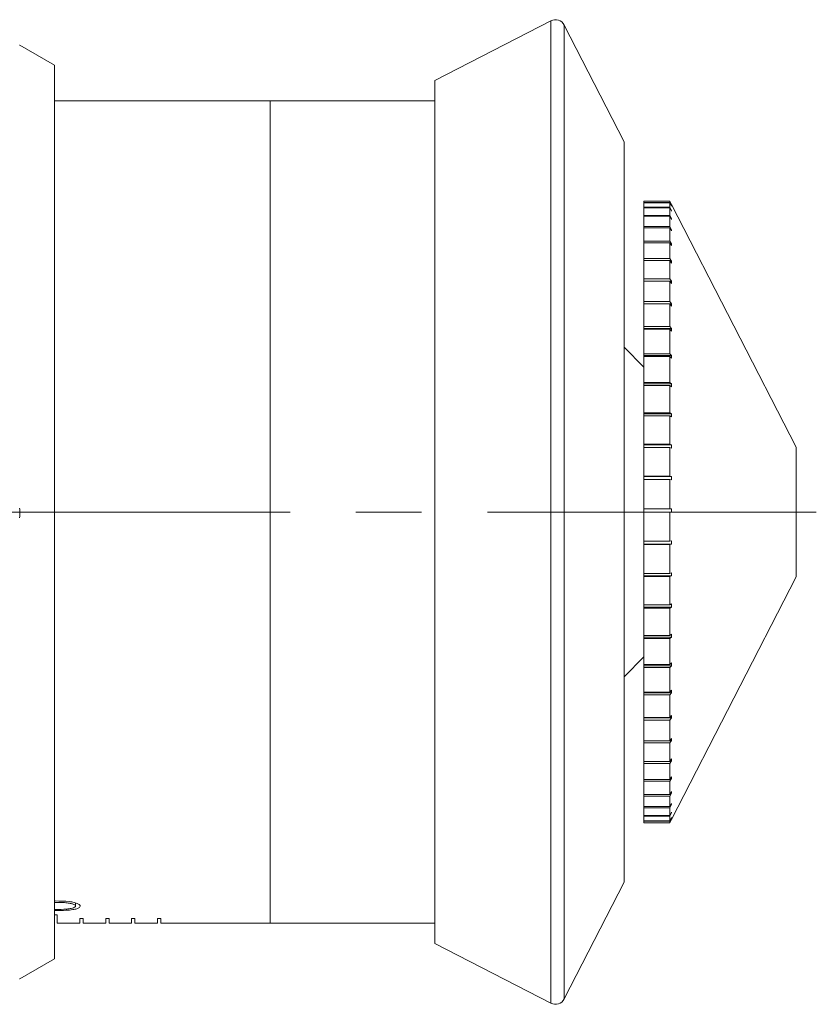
# Model space of a CAD drawing. Header units: inches. Extents: x 4 to 39.3, y 3.6 to 31.2.
# Tile 27 of 28: x 30.8 to 32, y 16.7 to 18.2. Entities that reach past the tile are written whole.
import ezdxf

# ---------------------------------------------------------------- set-up
doc = ezdxf.new("R2010")
doc.units = ezdxf.units.IN
doc.header["$MEASUREMENT"] = 0
doc.linetypes.add('CENTERX2', pattern=[0.8, 0.5, -0.1, 0.1, -0.1])

msp = doc.modelspace()

# ---------------------------------------------------------------- linework, layer by layer
at = {"color": 7, "linetype": 'Continuous', "lineweight": 15}
for p, q in [((31.632, 18.1842), (31.4558, 18.0936)), ((31.632, 16.691), (31.632, 18.1842)), ((31.7435, 18.0001), (31.6522, 18.1777)), ((31.6522, 18.1777), (31.6522, 17.4376)), ((30.8776, 18.1165), (30.8246, 18.1471)), ((30.8776, 18.1165), (30.8776, 17.4361)), ((31.4558, 16.7816), (31.4558, 18.0936)), ((31.2054, 18.0626), (30.8776, 18.0626)), ((31.4558, 18.0626), (31.2054, 18.0626)), ((31.2054, 18.0626), (31.2054, 16.8126)), ((31.2054, 18.0626), (31.2054, 17.4376)), ((31.7435, 16.8751), (31.7435, 18.0001)), ((31.7735, 17.9101), (31.8129, 17.9101)), ((31.7735, 17.908), (31.7735, 17.9101)), ((31.7735, 17.908), (31.8129, 17.908)), ((31.7735, 17.9075), (31.7735, 17.908)), ((31.7735, 17.9075), (31.8129, 17.9075)), ((31.7735, 17.9008), (31.7735, 17.9075)), ((31.7735, 17.9008), (31.8129, 17.9008)), ((31.7735, 17.8998), (31.7735, 17.9008)), ((31.7735, 17.8998), (31.8129, 17.8998)), ((31.7735, 17.8885), (31.7735, 17.8998)), ((31.8129, 17.908), (31.8129, 17.9101)), ((31.8155, 17.9051), (31.8129, 17.9101)), ((31.8129, 17.908), (31.8155, 17.9031)), ((31.8129, 17.9008), (31.8129, 17.9075)), ((31.8155, 17.9025), (31.8129, 17.9075)), ((31.8129, 17.9008), (31.8155, 17.8959)), ((31.8129, 17.8885), (31.8129, 17.8998)), ((31.8155, 17.8949), (31.8129, 17.8998)), ((31.8155, 17.9031), (31.8152, 17.9031)), ((32.0052, 17.5361), (31.8155, 17.9051)), ((31.8155, 17.9025), (31.8155, 17.9031)), ((31.7735, 17.8885), (31.8129, 17.8885)), ((31.7735, 17.887), (31.7735, 17.8885)), ((31.7735, 17.887), (31.8129, 17.887)), ((31.7735, 17.8713), (31.7735, 17.887)), ((31.8129, 17.8885), (31.8155, 17.8838)), ((31.8129, 17.8713), (31.8129, 17.887)), ((31.8155, 17.8822), (31.8129, 17.887)), ((31.8155, 17.8838), (31.8146, 17.8838)), ((31.8155, 17.8959), (31.8149, 17.8959)), ((31.8155, 17.8949), (31.8155, 17.8959)), ((31.8155, 17.8822), (31.8155, 17.8838)), ((31.7735, 17.8713), (31.8129, 17.8713)), ((31.7735, 17.8693), (31.7735, 17.8713)), ((31.7735, 17.8693), (31.8129, 17.8693)), ((31.7735, 17.8493), (31.7735, 17.8693)), ((31.8129, 17.8713), (31.8155, 17.8667)), ((31.8129, 17.8493), (31.8129, 17.8693)), ((31.8155, 17.8647), (31.8129, 17.8693)), ((31.8155, 17.8667), (31.8143, 17.8667)), ((31.8155, 17.8647), (31.8155, 17.8667)), ((31.7735, 17.8493), (31.8129, 17.8493)), ((31.7735, 17.8468), (31.7735, 17.8493)), ((31.7735, 17.8468), (31.8129, 17.8468)), ((31.7735, 17.8228), (31.7735, 17.8468)), ((31.8129, 17.8493), (31.8155, 17.845)), ((31.8129, 17.8228), (31.8129, 17.8468)), ((31.8155, 17.8425), (31.8129, 17.8468)), ((31.8155, 17.845), (31.814, 17.845)), ((31.8155, 17.8425), (31.8155, 17.845)), ((31.7735, 17.8228), (31.8129, 17.8228)), ((31.7735, 17.8199), (31.7735, 17.8228)), ((31.7735, 17.8199), (31.8129, 17.8199)), ((31.7735, 17.7921), (31.7735, 17.8199)), ((31.8129, 17.8228), (31.8155, 17.8188)), ((31.8129, 17.7921), (31.8129, 17.8199)), ((31.8155, 17.8158), (31.8129, 17.8199)), ((31.8155, 17.8188), (31.8136, 17.8188)), ((31.8155, 17.8158), (31.8155, 17.8188)), ((31.7735, 17.7921), (31.8129, 17.7921)), ((31.7735, 17.7887), (31.7735, 17.7921)), ((31.7735, 17.7887), (31.8129, 17.7887)), ((31.7735, 17.7575), (31.7735, 17.7887)), ((31.8129, 17.7921), (31.8155, 17.7884)), ((31.8129, 17.7575), (31.8129, 17.7887)), ((31.8155, 17.785), (31.8129, 17.7887)), ((31.8155, 17.7884), (31.8132, 17.7884)), ((31.8155, 17.785), (31.8155, 17.7884)), ((31.7735, 17.7575), (31.8129, 17.7575)), ((31.7735, 17.7541), (31.7735, 17.7575)), ((31.8155, 17.7541), (31.7735, 17.7541)), ((31.7735, 17.7541), (31.7735, 17.7538)), ((31.7735, 17.7538), (31.8129, 17.7538)), ((31.7735, 17.7194), (31.7735, 17.7538)), ((31.8129, 17.7575), (31.8155, 17.7541)), ((31.8129, 17.7194), (31.8129, 17.7538)), ((31.8155, 17.7504), (31.8129, 17.7538)), ((31.8155, 17.7504), (31.8155, 17.7541)), ((31.7735, 17.7194), (31.8129, 17.7194)), ((31.7735, 17.7164), (31.7735, 17.7194)), ((31.8129, 17.7194), (31.8155, 17.7164)), ((31.8155, 17.7164), (31.7735, 17.7164)), ((31.7735, 17.7164), (31.7735, 17.7153)), ((31.7735, 17.7153), (31.8129, 17.7153)), ((31.7735, 17.6782), (31.7735, 17.7153)), ((31.8129, 17.6782), (31.8129, 17.7153)), ((31.8155, 17.7124), (31.8129, 17.7153)), ((31.8155, 17.7124), (31.8155, 17.7164)), ((31.7735, 17.6578), (31.7435, 17.6879)), ((31.7735, 17.6782), (31.8129, 17.6782)), ((31.7735, 17.6757), (31.7735, 17.6782)), ((31.8155, 17.6757), (31.7735, 17.6757)), ((31.7735, 17.6757), (31.7735, 17.6739)), ((31.8129, 17.6782), (31.8155, 17.6757)), ((31.8155, 17.6714), (31.8155, 17.6757)), ((31.7735, 17.6739), (31.8129, 17.6739)), ((31.7735, 17.6343), (31.7735, 17.6739)), ((31.8129, 17.6343), (31.8129, 17.6739)), ((31.8155, 17.6714), (31.8129, 17.6739)), ((31.7735, 17.6343), (31.8129, 17.6343)), ((31.7735, 17.6323), (31.7735, 17.6343)), ((31.8155, 17.6323), (31.7735, 17.6323)), ((31.7735, 17.6323), (31.7735, 17.6298)), ((31.7735, 17.6298), (31.8129, 17.6298)), ((31.7735, 17.5884), (31.7735, 17.6298)), ((31.8129, 17.6343), (31.8155, 17.6323)), ((31.8129, 17.5884), (31.8129, 17.6298)), ((31.8155, 17.6277), (31.8129, 17.6298)), ((31.8155, 17.6277), (31.8155, 17.6323)), ((31.7735, 17.5884), (31.8129, 17.5884)), ((31.7735, 17.5868), (31.7735, 17.5884)), ((31.8155, 17.5868), (31.7735, 17.5868)), ((31.7735, 17.5868), (31.7735, 17.5836)), ((31.8129, 17.5884), (31.8155, 17.5868)), ((31.8155, 17.5821), (31.8155, 17.5868)), ((31.7735, 17.5836), (31.8129, 17.5836)), ((31.7735, 17.5407), (31.7735, 17.5836)), ((31.8129, 17.5407), (31.8129, 17.5836)), ((31.8155, 17.5821), (31.8129, 17.5836)), ((31.7735, 17.5407), (31.8129, 17.5407)), ((31.7735, 17.5397), (31.7735, 17.5407)), ((31.8155, 17.5397), (31.7735, 17.5397)), ((31.7735, 17.5397), (31.7735, 17.5358)), ((31.8129, 17.5407), (31.8155, 17.5397)), ((31.8155, 17.5348), (31.8155, 17.5397)), ((31.7735, 17.5358), (31.8129, 17.5358)), ((31.7735, 17.492), (31.7735, 17.5358)), ((31.8155, 17.5348), (31.8129, 17.5358)), ((31.8129, 17.492), (31.8129, 17.5358)), ((32.0052, 17.3391), (32.0052, 17.5361)), ((31.7735, 17.492), (31.8129, 17.492)), ((31.7735, 17.4914), (31.7735, 17.492)), ((31.8155, 17.4914), (31.7735, 17.4914)), ((31.7735, 17.4914), (31.7735, 17.487)), ((31.7735, 17.487), (31.8129, 17.487)), ((31.7735, 17.4426), (31.7735, 17.487)), ((31.8129, 17.492), (31.8155, 17.4914)), ((31.8129, 17.4426), (31.8129, 17.487)), ((31.8155, 17.4865), (31.8129, 17.487)), ((31.8155, 17.4865), (31.8155, 17.4914)), ((30.8776, 17.4361), (30.8776, 16.7587)), ((31.2054, 17.4376), (31.2054, 16.8126)), ((31.6522, 17.4376), (31.6522, 16.6975)), ((31.7735, 17.4426), (31.8129, 17.4426)), ((31.7735, 17.4426), (31.7735, 17.4376)), ((31.7735, 17.4376), (31.8129, 17.4376)), ((31.7735, 17.3932), (31.7735, 17.4376)), ((31.8129, 17.4426), (31.8155, 17.4426)), ((31.8129, 17.3932), (31.8129, 17.4376)), ((31.8155, 17.4376), (31.8129, 17.4376)), ((31.7735, 17.3932), (31.8129, 17.3932)), ((31.7735, 17.3932), (31.7735, 17.3887)), ((31.8129, 17.3932), (31.8155, 17.3937)), ((31.7735, 17.3887), (31.8155, 17.3887)), ((31.7735, 17.3882), (31.7735, 17.3887)), ((31.7735, 17.3882), (31.8129, 17.3882)), ((31.7735, 17.3443), (31.7735, 17.3882)), ((31.8155, 17.3887), (31.8129, 17.3882)), ((31.8129, 17.3443), (31.8129, 17.3882)), ((31.8129, 17.3443), (31.8155, 17.3453)), ((31.8155, 17.3404), (31.8155, 17.3453)), ((31.7735, 17.3443), (31.8129, 17.3443)), ((31.7735, 17.3443), (31.7735, 17.3404)), ((31.7735, 17.3404), (31.8155, 17.3404)), ((31.7735, 17.3394), (31.7735, 17.3404)), ((31.7735, 17.3394), (31.8129, 17.3394)), ((31.7735, 17.2964), (31.7735, 17.3394)), ((31.8155, 17.3404), (31.8129, 17.3394)), ((31.8129, 17.2964), (31.8129, 17.3394)), ((31.8155, 16.9701), (32.0052, 17.3391)), ((31.7735, 17.2964), (31.8129, 17.2964)), ((31.7735, 17.2964), (31.7735, 17.2931)), ((31.7735, 17.2931), (31.8155, 17.2931)), ((31.7735, 17.2916), (31.7735, 17.2931)), ((31.7735, 17.2916), (31.8129, 17.2916)), ((31.7735, 17.25), (31.7735, 17.2916)), ((31.8129, 17.2964), (31.8155, 17.2979)), ((31.8155, 17.2931), (31.8129, 17.2916)), ((31.8129, 17.25), (31.8129, 17.2916)), ((31.8155, 17.2931), (31.8155, 17.2979)), ((31.7735, 17.25), (31.8129, 17.25)), ((31.7735, 17.25), (31.7735, 17.2475)), ((31.7735, 17.2475), (31.8155, 17.2475)), ((31.7735, 17.2454), (31.7735, 17.2475)), ((31.7735, 17.2454), (31.8129, 17.2454)), ((31.7735, 17.2057), (31.7735, 17.2454)), ((31.8129, 17.25), (31.8155, 17.252)), ((31.8155, 17.2475), (31.8129, 17.2454)), ((31.8129, 17.2057), (31.8129, 17.2454)), ((31.8155, 17.2475), (31.8155, 17.252)), ((31.7435, 17.1873), (31.7735, 17.2173)), ((31.7735, 17.2057), (31.8129, 17.2057)), ((31.7735, 17.2057), (31.7735, 17.2038)), ((31.7735, 17.2038), (31.8155, 17.2038)), ((31.7735, 17.2014), (31.7735, 17.2038)), ((31.7735, 17.2014), (31.8129, 17.2014)), ((31.7735, 17.1639), (31.7735, 17.2014)), ((31.8129, 17.2057), (31.8155, 17.2082)), ((31.8155, 17.2038), (31.8129, 17.2014)), ((31.8129, 17.1639), (31.8129, 17.2014)), ((31.8155, 17.2038), (31.8155, 17.2082)), ((31.8129, 17.1639), (31.8155, 17.1669)), ((31.8155, 17.1628), (31.8155, 17.1669)), ((31.7735, 17.1639), (31.8129, 17.1639)), ((31.7735, 17.1639), (31.7735, 17.1628)), ((31.7735, 17.1628), (31.8155, 17.1628)), ((31.7735, 17.1599), (31.7735, 17.1628)), ((31.7735, 17.1599), (31.8129, 17.1599)), ((31.7735, 17.1252), (31.7735, 17.1599)), ((31.8155, 17.1628), (31.8129, 17.1599)), ((31.8129, 17.1252), (31.8129, 17.1599)), ((31.7735, 17.1252), (31.8129, 17.1252)), ((31.7735, 17.1252), (31.7735, 17.1248)), ((31.7735, 17.1248), (31.8155, 17.1248)), ((31.7735, 17.1214), (31.7735, 17.1248)), ((31.7735, 17.1214), (31.8129, 17.1214)), ((31.7735, 17.0898), (31.7735, 17.1214)), ((31.8129, 17.1252), (31.8155, 17.1285)), ((31.8155, 17.1248), (31.8129, 17.1214)), ((31.8129, 17.0898), (31.8129, 17.1214)), ((31.8155, 17.1248), (31.8155, 17.1285)), ((31.8129, 17.0898), (31.8155, 17.0935)), ((31.8155, 17.0902), (31.8155, 17.0935)), ((31.7735, 17.0898), (31.8129, 17.0898)), ((31.7735, 17.0865), (31.7735, 17.0898)), ((31.7735, 17.0865), (31.8129, 17.0865)), ((31.7735, 17.0583), (31.7735, 17.0865)), ((31.8155, 17.0902), (31.8129, 17.0865)), ((31.8129, 17.0583), (31.8129, 17.0865)), ((31.8131, 17.0902), (31.8155, 17.0902)), ((31.8129, 17.0583), (31.8155, 17.0623)), ((31.8155, 17.0594), (31.8155, 17.0623)), ((31.7735, 17.0583), (31.8129, 17.0583)), ((31.7735, 17.0553), (31.7735, 17.0583)), ((31.7735, 17.0553), (31.8129, 17.0553)), ((31.7735, 17.0309), (31.7735, 17.0553)), ((31.8155, 17.0594), (31.8129, 17.0553)), ((31.8129, 17.0309), (31.8129, 17.0553)), ((31.8136, 17.0594), (31.8155, 17.0594)), ((31.7735, 17.0309), (31.8129, 17.0309)), ((31.7735, 17.0284), (31.7735, 17.0309)), ((31.8129, 17.0309), (31.8155, 17.0352)), ((31.8155, 17.0327), (31.8129, 17.0284)), ((31.814, 17.0327), (31.8155, 17.0327)), ((31.8155, 17.0327), (31.8155, 17.0352)), ((31.7735, 17.0284), (31.8129, 17.0284)), ((31.7735, 17.008), (31.7735, 17.0284)), ((31.8129, 17.008), (31.8129, 17.0284)), ((31.7735, 17.008), (31.8129, 17.008)), ((31.7735, 17.0059), (31.7735, 17.008)), ((31.7735, 17.0059), (31.8129, 17.0059)), ((31.7735, 16.9898), (31.7735, 17.0059)), ((31.8129, 17.008), (31.8155, 17.0126)), ((31.8155, 17.0105), (31.8129, 17.0059)), ((31.8129, 16.9898), (31.8129, 17.0059)), ((31.8143, 17.0105), (31.8155, 17.0105)), ((31.8155, 17.0105), (31.8155, 17.0126)), ((31.7735, 16.9898), (31.8129, 16.9898)), ((31.7735, 16.9882), (31.7735, 16.9898)), ((31.7735, 16.9882), (31.8129, 16.9882)), ((31.7735, 16.9765), (31.7735, 16.9882)), ((31.8129, 16.9898), (31.8155, 16.9945)), ((31.8155, 16.993), (31.8129, 16.9882)), ((31.8129, 16.9765), (31.8129, 16.9882)), ((31.8146, 16.993), (31.8155, 16.993)), ((31.8155, 16.993), (31.8155, 16.9945)), ((31.7735, 16.9765), (31.8129, 16.9765)), ((31.7735, 16.9754), (31.7735, 16.9765)), ((31.7735, 16.9754), (31.8129, 16.9754)), ((31.7735, 16.9682), (31.7735, 16.9754)), ((31.8129, 16.9765), (31.8155, 16.9814)), ((31.8155, 16.9803), (31.8129, 16.9754)), ((31.8129, 16.9682), (31.8129, 16.9754)), ((31.8129, 16.9682), (31.8155, 16.9732)), ((31.8155, 16.9727), (31.8129, 16.9677)), ((31.8149, 16.9803), (31.8155, 16.9803)), ((31.8152, 16.9727), (31.8155, 16.9727)), ((31.8155, 16.9803), (31.8155, 16.9814)), ((31.8155, 16.9727), (31.8155, 16.9732)), ((31.7735, 16.9682), (31.8129, 16.9682)), ((31.7735, 16.9677), (31.7735, 16.9682)), ((31.7735, 16.9677), (31.8129, 16.9677)), ((31.7735, 16.9651), (31.7735, 16.9677)), ((31.7735, 16.9651), (31.8129, 16.9651)), ((31.7735, 16.9651), (31.8129, 16.9651)), ((31.7735, 16.9651), (31.7735, 16.9651)), ((31.8155, 16.9701), (31.8129, 16.9651)), ((31.8129, 16.9651), (31.8155, 16.9701)), ((31.8129, 16.9651), (31.8129, 16.9677)), ((31.6522, 16.6975), (31.7435, 16.8751)), ((30.9093, 16.8436), (30.9093, 16.8386)), ((30.8816, 16.8252), (30.8776, 16.8252)), ((30.8786, 16.8334), (30.8786, 16.8318)), ((30.8816, 16.8126), (30.8816, 16.8252)), ((30.916, 16.8126), (30.8816, 16.8126)), ((30.921, 16.8197), (30.916, 16.8197)), ((30.916, 16.8197), (30.916, 16.8126)), ((30.921, 16.8126), (30.921, 16.8197)), ((30.9554, 16.8126), (30.921, 16.8126)), ((30.9604, 16.8197), (30.9554, 16.8197)), ((30.9554, 16.8197), (30.9554, 16.8126)), ((30.9604, 16.8126), (30.9604, 16.8197)), ((30.9947, 16.8126), (30.9604, 16.8126)), ((30.9997, 16.8197), (30.9947, 16.8197)), ((30.9947, 16.8197), (30.9947, 16.8126)), ((30.9997, 16.8126), (30.9997, 16.8197)), ((31.0341, 16.8126), (30.9997, 16.8126)), ((31.0391, 16.8197), (31.0341, 16.8197)), ((31.0341, 16.8197), (31.0341, 16.8126)), ((31.0391, 16.8126), (31.0391, 16.8197)), ((31.0391, 16.8126), (31.2054, 16.8126)), ((31.2054, 16.8126), (31.4558, 16.8126)), ((31.4558, 16.7816), (31.632, 16.691)), ((30.8246, 16.7281), (30.8776, 16.7587))]:
    msp.add_line(p, q, dxfattribs=at)
at = {"color": 7, "linetype": 'CENTERX2', "lineweight": 0}
msp.add_line((32.0356, 17.4376), (23.62, 17.4376), dxfattribs=at)
at = {"color": 7, "linetype": 'Continuous', "lineweight": 15}
for centre, start, end in [((31.6389, 18.1709), 27.21, 117.21), ((31.6389, 16.7043), 242.79, 332.79)]:
    msp.add_arc(centre, 0.015, start, end, dxfattribs=at)
for points, knots in [([(30.8245, 18.1471), (30.8246, 18.1471), (30.8246, 18.1471), (30.8246, 18.1471), (30.8245, 18.1471)], [0, 0, 0, 0, 0.75091, 1, 1, 1, 1]), ([(30.8245, 17.4435), (30.8246, 17.4423), (30.8246, 17.4373), (30.8246, 17.4323), (30.8245, 17.4285)], [0, 0, 0, 0, 0.24909, 1, 1, 1, 1]), ([(31.8155, 17.4376), (31.8155, 17.4384), (31.8155, 17.4401), (31.8155, 17.4418), (31.8155, 17.4426)], [0, 0, 0, 0, 0.49353, 1, 1, 1, 1]), ([(31.8155, 17.3887), (31.8155, 17.3896), (31.8155, 17.3912), (31.8155, 17.3929), (31.8155, 17.3937)], [0, 0, 0, 0, 0.499998, 1, 1, 1, 1]), ([(30.8786, 16.8464), (30.8858, 16.8463), (30.8959, 16.8462), (30.9076, 16.8443), (30.9134, 16.8424), (30.9163, 16.8404), (30.9166, 16.8392), (30.9167, 16.8387)], [0, 0, 0, 0, 0.415042, 0.581054, 0.748308, 0.89791, 1, 1, 1, 1]), ([(30.9093, 16.8386), (30.909, 16.8392), (30.9086, 16.8403), (30.9052, 16.8419), (30.8999, 16.8432), (30.8908, 16.8442), (30.8834, 16.8442), (30.8786, 16.8442)], [0, 0, 0, 0, 0.148157, 0.296793, 0.447674, 0.645666, 1, 1, 1, 1]), ([(30.9167, 16.8387), (30.9164, 16.8379), (30.9159, 16.8363), (30.9117, 16.8345), (30.9047, 16.833), (30.8935, 16.8319), (30.8841, 16.8318), (30.8786, 16.8318)], [0, 0, 0, 0, 0.156929, 0.314726, 0.460167, 0.680805, 1, 1, 1, 1]), ([(30.8786, 16.8334), (30.8845, 16.8335), (30.893, 16.8336), (30.9025, 16.8348), (30.9068, 16.8361), (30.909, 16.8374), (30.9092, 16.8383), (30.9093, 16.8386)], [0, 0, 0, 0, 0.438914, 0.627081, 0.770882, 0.914259, 1, 1, 1, 1]), ([(30.8245, 16.7281), (30.8246, 16.7281), (30.8246, 16.7281), (30.8246, 16.7281), (30.8246, 16.7281)], [0, 0, 0, 0, 0.630996, 1, 1, 1, 1])]:
    msp.add_open_spline(points, degree=3, knots=knots, dxfattribs=at)

doc.saveas('drawing.dxf')
